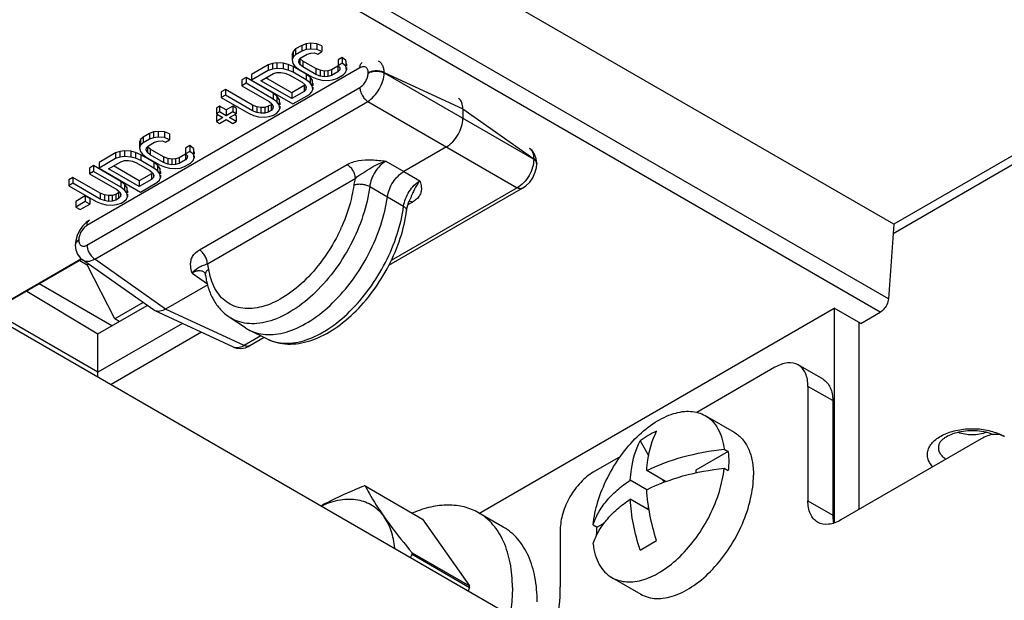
# Model space of a CAD drawing. Header units: millimetres. Extents: x 0 to 841, y 0 to 594.
# Tile 79 of 127: x 722 to 743, y 155 to 167. Entities that reach past the tile are written whole.
import ezdxf

# ---------------------------------------------------------------- set-up
doc = ezdxf.new("R2010")
doc.units = ezdxf.units.MM
doc.header["$LTSCALE"] = 46.255
doc.layers.get('0').update_dxf_attribs({"linetype": 'CONTINUOUS'})
for name, color, linetype in [('CHAMFERS', 7, 'CONTINUOUS'), ('DRAFTS', 7, 'CONTINUOUS'), ('ECAD_132B5722', 7, 'CONTINUOUS'), ('ROUNDS', 7, 'CONTINUOUS')]:
    doc.layers.add(name, color=color, linetype=linetype)

msp = doc.modelspace()

# ---------------------------------------------------------------- linework, layer by layer
at = {"color": 7, "linetype": 'CONTINUOUS'}
for p, q in [((727.883, 166.7895), (727.7906, 166.7579)), ((727.9796, 166.8018), (727.883, 166.7895)), ((727.883, 166.7895), (727.883, 166.6671)), ((728.1137, 166.7924), (727.9796, 166.8018)), ((727.9796, 166.8018), (727.9796, 166.6794)), ((728.2225, 166.7467), (728.1137, 166.7924)), ((728.1137, 166.7924), (728.1137, 166.67)), ((727.6031, 166.6279), (727.5818, 166.5722)), ((727.5818, 166.5722), (727.5818, 166.4497)), ((727.658, 166.6813), (727.6031, 166.6279)), ((727.6031, 166.6279), (727.6031, 166.5055)), ((727.658, 166.5589), (727.6031, 166.5055)), ((727.7906, 166.7579), (727.658, 166.6813)), ((727.658, 166.6813), (727.658, 166.5589)), ((727.7906, 166.6354), (727.658, 166.5589)), ((727.7708, 166.4937), (727.9034, 166.5703)), ((727.7906, 166.7579), (727.7906, 166.6354)), ((727.883, 166.6671), (727.7906, 166.6354)), ((727.9796, 166.6794), (727.883, 166.6671)), ((727.9034, 166.5703), (727.9811, 166.5934)), ((728.1137, 166.67), (727.9796, 166.6794)), ((727.9811, 166.5934), (728.0629, 166.5972)), ((728.0629, 166.5972), (728.1341, 166.5731)), ((728.2225, 166.6242), (728.1137, 166.67)), ((728.1341, 166.5731), (728.2225, 166.6242)), ((728.2225, 166.7467), (728.2225, 166.6242)), ((727.1612, 166.3728), (727.0687, 166.3411)), ((727.2577, 166.3851), (727.1612, 166.3728)), ((727.1612, 166.3728), (727.1612, 166.2503)), ((727.3919, 166.3757), (727.2577, 166.3851)), ((727.2577, 166.3851), (727.2577, 166.2626)), ((727.4966, 166.3493), (727.3919, 166.3757)), ((727.3919, 166.3757), (727.3919, 166.2532)), ((727.6053, 166.3035), (727.4966, 166.3493)), ((727.4966, 166.3493), (727.4966, 166.2268)), ((727.6031, 166.5055), (727.5818, 166.4497)), ((727.5818, 166.4497), (727.5981, 166.3723)), ((727.5981, 166.3723), (727.6439, 166.3118)), ((727.7241, 166.4016), (727.7307, 166.4488)), ((727.7511, 166.352), (727.7241, 166.4016)), ((727.7307, 166.4488), (727.7708, 166.4937)), ((727.8116, 166.4226), (727.7511, 166.4745)), ((727.7511, 166.4488), (727.7511, 166.352)), ((727.8116, 166.3001), (727.7511, 166.352)), ((728.0936, 166.2597), (727.8116, 166.4226)), ((727.8116, 166.4226), (727.8116, 166.3001)), ((728.655, 166.4969), (728.5666, 166.4459)), ((728.5666, 166.4459), (728.5666, 166.3234)), ((728.655, 166.3745), (728.5666, 166.3234)), ((728.7343, 166.4341), (728.655, 166.4969)), ((728.655, 166.4969), (728.655, 166.3745)), ((728.7343, 166.3117), (728.655, 166.3745)), ((728.7506, 166.3567), (728.7343, 166.4341)), ((728.7343, 166.4341), (728.7343, 166.3117)), ((728.7506, 166.3567), (728.7506, 166.3117)), ((727.0687, 166.3411), (726.7152, 166.137)), ((727.0687, 166.2186), (726.7152, 166.0145)), ((726.7152, 166.137), (726.7152, 166.0145)), ((726.9164, 166.0004), (727.1816, 166.1535)), ((727.0687, 166.3411), (727.0687, 166.2186)), ((727.1612, 166.2503), (727.0687, 166.2186)), ((727.2577, 166.2626), (727.1612, 166.2503)), ((727.1816, 166.1535), (727.2593, 166.1767)), ((727.3919, 166.2532), (727.2577, 166.2626)), ((727.2593, 166.1767), (727.3411, 166.1805)), ((727.3411, 166.1805), (727.427, 166.1649)), ((727.4966, 166.2268), (727.3919, 166.2532)), ((727.427, 166.1649), (727.5169, 166.13)), ((727.6053, 166.181), (727.4966, 166.2268)), ((727.8874, 166.1406), (727.6053, 166.3035)), ((727.6053, 166.3035), (727.6053, 166.181)), ((727.8874, 166.0181), (727.6053, 166.181)), ((727.6439, 166.3118), (727.7232, 166.249)), ((727.7232, 166.249), (728.0053, 166.0862)), ((728.0936, 166.1372), (727.8116, 166.3001)), ((727.9667, 166.0778), (727.8874, 166.1406)), ((727.8874, 166.1406), (727.8874, 166.0181)), ((728.1836, 166.2248), (728.0936, 166.2597)), ((728.0936, 166.2597), (728.0936, 166.1372)), ((728.1836, 166.1023), (728.0936, 166.1372)), ((728.2695, 166.2092), (728.1836, 166.2248)), ((728.1836, 166.2248), (728.1836, 166.1023)), ((728.3513, 166.213), (728.2695, 166.2092)), ((728.2695, 166.2092), (728.2695, 166.0867)), ((728.429, 166.2362), (728.3513, 166.213)), ((728.3513, 166.213), (728.3513, 166.0905)), ((728.5616, 166.3127), (728.429, 166.2362)), ((728.429, 166.2362), (728.429, 166.1137)), ((728.5616, 166.1902), (728.429, 166.1137)), ((728.5616, 166.3127), (728.5616, 166.1902)), ((728.6017, 166.2351), (728.5616, 166.1902)), ((728.5666, 166.3234), (728.6083, 166.2823)), ((728.6017, 166.2823), (728.6017, 166.2351)), ((728.6083, 166.2823), (728.6017, 166.2351)), ((728.6744, 166.1251), (728.7293, 166.1785)), ((728.7293, 166.1785), (728.7506, 166.2342)), ((728.7506, 166.2342), (728.7343, 166.3117)), ((728.7506, 166.2823), (728.7506, 166.2342)), ((726.5973, 166.069), (726.5089, 166.0179)), ((726.5089, 166.0179), (726.5089, 165.8954)), ((726.5973, 165.9465), (726.5089, 165.8954)), ((727.1803, 165.7324), (726.5973, 166.069)), ((726.5973, 166.069), (726.5973, 165.9465)), ((727.1803, 165.6099), (726.5973, 165.9465)), ((726.7152, 166.0145), (727.599, 165.5042)), ((727.5746, 165.6204), (726.9164, 166.0004)), ((727.5746, 165.7429), (727.0225, 166.0616)), ((727.5169, 166.13), (727.799, 165.9671)), ((727.799, 165.9671), (727.8595, 165.9152)), ((727.9667, 165.9553), (727.8874, 166.0181)), ((728.0125, 166.0174), (727.9667, 166.0778)), ((727.9667, 166.0778), (727.9667, 165.9553)), ((728.0125, 165.8949), (727.9667, 165.9553)), ((728.0053, 166.0862), (728.114, 166.0404)), ((728.0288, 165.9399), (728.0125, 166.0174)), ((728.0125, 166.0174), (728.0125, 165.8949)), ((728.0288, 165.9399), (728.0288, 165.8949)), ((728.114, 166.0404), (728.2187, 166.014)), ((728.2695, 166.0867), (728.1836, 166.1023)), ((728.2187, 166.014), (728.3529, 166.0046)), ((728.3513, 166.0905), (728.2695, 166.0867)), ((728.429, 166.1137), (728.3513, 166.0905)), ((728.3529, 166.0046), (728.4494, 166.0169)), ((728.4494, 166.0169), (728.5419, 166.0485)), ((728.5419, 166.0485), (728.6744, 166.1251)), ((726.1554, 165.8138), (726.067, 165.7628)), ((726.067, 165.7628), (726.067, 165.6403)), ((726.7384, 165.4772), (726.1554, 165.8138)), ((726.1554, 165.8138), (726.1554, 165.6913)), ((726.5089, 165.8954), (727.0919, 165.5589)), ((727.2596, 165.6696), (727.1803, 165.7324)), ((727.1803, 165.7324), (727.1803, 165.6099)), ((727.8398, 165.896), (727.5746, 165.7429)), ((727.8398, 165.7735), (727.5746, 165.6204)), ((727.5746, 165.7429), (727.5746, 165.6204)), ((727.8581, 165.9164), (727.8398, 165.896)), ((727.8398, 165.896), (727.8398, 165.7735)), ((727.8799, 165.8184), (727.8398, 165.7735)), ((727.8595, 165.9152), (727.8865, 165.8656)), ((727.8799, 165.8656), (727.8799, 165.8184)), ((727.8865, 165.8656), (727.8799, 165.8184)), ((727.9526, 165.7083), (728.0075, 165.7617)), ((728.0075, 165.7617), (728.0288, 165.8175)), ((728.0288, 165.8175), (728.0125, 165.8949)), ((728.0288, 165.8656), (728.0288, 165.8175)), ((726.1554, 165.6913), (726.067, 165.6403)), ((726.067, 165.6403), (726.65, 165.3037)), ((726.7384, 165.3547), (726.1554, 165.6913)), ((727.0919, 165.5589), (727.1524, 165.5069)), ((727.151, 165.5082), (727.1327, 165.4877)), ((727.1524, 165.5069), (727.1794, 165.4573)), ((727.2596, 165.5471), (727.1803, 165.6099)), ((727.3054, 165.6091), (727.2596, 165.6696)), ((727.2596, 165.6696), (727.2596, 165.5471)), ((727.3054, 165.4867), (727.2596, 165.5471)), ((727.3217, 165.5317), (727.3054, 165.6091)), ((727.3054, 165.6091), (727.3054, 165.4867)), ((727.3217, 165.5317), (727.3217, 165.4867)), ((727.599, 165.5042), (727.9526, 165.7083)), ((726.0316, 165.4566), (725.9609, 165.4158)), ((725.9609, 165.4158), (725.9609, 165.2933)), ((726.0316, 165.3341), (725.9609, 165.2933)), ((725.9609, 165.2933), (726.1023, 165.2116)), ((726.173, 165.3749), (726.0316, 165.4566)), ((726.0316, 165.4566), (726.0316, 165.3341)), ((726.173, 165.2525), (726.0316, 165.3341)), ((726.3145, 165.4566), (726.173, 165.3749)), ((726.173, 165.3749), (726.173, 165.2525)), ((726.3145, 165.3341), (726.173, 165.2525)), ((726.2438, 165.2116), (726.3852, 165.2933)), ((726.3852, 165.4158), (726.3145, 165.4566)), ((726.3145, 165.4566), (726.3145, 165.3341)), ((726.3852, 165.2933), (726.3145, 165.3341)), ((726.3852, 165.4158), (726.3852, 165.2933)), ((726.65, 165.3037), (726.7587, 165.2579)), ((726.8283, 165.4423), (726.7384, 165.4772)), ((726.7384, 165.4772), (726.7384, 165.3547)), ((726.8283, 165.3198), (726.7384, 165.3547)), ((726.9142, 165.4267), (726.8283, 165.4423)), ((726.8283, 165.4423), (726.8283, 165.3198)), ((726.9142, 165.3042), (726.8283, 165.3198)), ((726.996, 165.4305), (726.9142, 165.4267)), ((726.9142, 165.4267), (726.9142, 165.3042)), ((726.996, 165.308), (726.9142, 165.3042)), ((727.0737, 165.4537), (726.996, 165.4305)), ((726.996, 165.4305), (726.996, 165.308)), ((727.0737, 165.3312), (726.996, 165.308)), ((727.1327, 165.4877), (727.0737, 165.4537)), ((727.0737, 165.4537), (727.0737, 165.3312)), ((727.1327, 165.3652), (727.0737, 165.3312)), ((727.1327, 165.4877), (727.1327, 165.3652)), ((727.1728, 165.4101), (727.1327, 165.3652)), ((727.1728, 165.4573), (727.1728, 165.4101)), ((727.1794, 165.4573), (727.1728, 165.4101)), ((727.1866, 165.2661), (727.2455, 165.3001)), ((727.2455, 165.3001), (727.3003, 165.3535)), ((727.3003, 165.3535), (727.3217, 165.4092)), ((727.3217, 165.4092), (727.3054, 165.4867)), ((727.3217, 165.4573), (727.3217, 165.4092)), ((725.9963, 165.2729), (725.9609, 165.2525)), ((725.9609, 165.2525), (725.9609, 165.13)), ((726.1023, 165.2116), (725.9609, 165.13)), ((725.9609, 165.13), (726.0316, 165.0892)), ((726.0316, 165.0892), (726.173, 165.1708)), ((726.173, 165.1708), (726.3145, 165.0892)), ((726.3852, 165.13), (726.2438, 165.2116)), ((726.3145, 165.0892), (726.3852, 165.13)), ((726.3852, 165.2525), (726.3498, 165.2729)), ((726.3852, 165.2525), (726.3852, 165.13)), ((726.7587, 165.2579), (726.8634, 165.2315)), ((726.8634, 165.2315), (726.9976, 165.2221)), ((726.9976, 165.2221), (727.0941, 165.2344)), ((727.0941, 165.2344), (727.1866, 165.2661)), ((724.5261, 164.8731), (724.3935, 164.7966)), ((724.6185, 164.9048), (724.5261, 164.8731)), ((724.5261, 164.8731), (724.5261, 164.7507)), ((724.7151, 164.9171), (724.6185, 164.9048)), ((724.6185, 164.9048), (724.6185, 164.7823)), ((724.8492, 164.9077), (724.7151, 164.9171)), ((724.7151, 164.9171), (724.7151, 164.7946)), ((724.958, 164.8619), (724.8492, 164.9077)), ((724.8492, 164.9077), (724.8492, 164.7852)), ((724.3386, 164.7432), (724.3173, 164.6875)), ((724.3173, 164.6875), (724.3173, 164.565)), ((724.3935, 164.7966), (724.3386, 164.7432)), ((724.3386, 164.7432), (724.3386, 164.6207)), ((724.3935, 164.6741), (724.3386, 164.6207)), ((724.3935, 164.7966), (724.3935, 164.6741)), ((724.5261, 164.7507), (724.3935, 164.6741)), ((724.5063, 164.609), (724.6389, 164.6855)), ((724.6185, 164.7823), (724.5261, 164.7507)), ((724.7151, 164.7946), (724.6185, 164.7823)), ((724.6389, 164.6855), (724.7166, 164.7087)), ((724.8492, 164.7852), (724.7151, 164.7946)), ((724.7166, 164.7087), (724.7985, 164.7125)), ((724.7985, 164.7125), (724.8696, 164.6884)), ((724.958, 164.7394), (724.8492, 164.7852)), ((724.8696, 164.6884), (724.958, 164.7394)), ((724.958, 164.8619), (724.958, 164.7394)), ((723.8042, 164.4564), (723.4507, 164.2522)), ((723.8967, 164.488), (723.8042, 164.4564)), ((723.8042, 164.4564), (723.8042, 164.3339)), ((723.9932, 164.5003), (723.8967, 164.488)), ((723.8967, 164.488), (723.8967, 164.3656)), ((724.1274, 164.4909), (723.9932, 164.5003)), ((723.9932, 164.5003), (723.9932, 164.3779)), ((724.2321, 164.4645), (724.1274, 164.4909)), ((724.1274, 164.4909), (724.1274, 164.3685)), ((724.3408, 164.4187), (724.2321, 164.4645)), ((724.2321, 164.4645), (724.2321, 164.342)), ((724.3386, 164.6207), (724.3173, 164.565)), ((724.3173, 164.565), (724.3336, 164.4875)), ((724.3336, 164.4875), (724.3794, 164.4271)), ((724.4596, 164.5169), (724.4662, 164.5641)), ((724.4866, 164.4673), (724.4596, 164.5169)), ((724.4662, 164.5641), (724.5063, 164.609)), ((724.5471, 164.5378), (724.4866, 164.5897)), ((724.4866, 164.5641), (724.4866, 164.4673)), ((724.5471, 164.4153), (724.4866, 164.4673)), ((724.8292, 164.3749), (724.5471, 164.5378)), ((724.5471, 164.5378), (724.5471, 164.4153)), ((725.3905, 164.6122), (725.3021, 164.5612)), ((725.3021, 164.5612), (725.3021, 164.4387)), ((725.3905, 164.4897), (725.3021, 164.4387)), ((725.4698, 164.5494), (725.3905, 164.6122)), ((725.3905, 164.6122), (725.3905, 164.4897)), ((725.4698, 164.4269), (725.3905, 164.4897)), ((725.4861, 164.4719), (725.4698, 164.5494)), ((725.4698, 164.5494), (725.4698, 164.4269)), ((725.4861, 164.4719), (725.4861, 164.4269)), ((723.8042, 164.3339), (723.4507, 164.1298)), ((723.4507, 164.2522), (723.4507, 164.1298)), ((723.6519, 164.1157), (723.9171, 164.2688)), ((723.8967, 164.3656), (723.8042, 164.3339)), ((723.9932, 164.3779), (723.8967, 164.3656)), ((723.9171, 164.2688), (723.9948, 164.2919)), ((724.1274, 164.3685), (723.9932, 164.3779)), ((723.9948, 164.2919), (724.0766, 164.2957)), ((724.0766, 164.2957), (724.1625, 164.2802)), ((724.2321, 164.342), (724.1274, 164.3685)), ((724.1625, 164.2802), (724.2525, 164.2452)), ((724.3408, 164.2963), (724.2321, 164.342)), ((724.2525, 164.2452), (724.5345, 164.0824)), ((724.6229, 164.2559), (724.3408, 164.4187)), ((724.3408, 164.4187), (724.3408, 164.2963)), ((724.6229, 164.1334), (724.3408, 164.2963)), ((724.3794, 164.4271), (724.4587, 164.3643)), ((724.4587, 164.3643), (724.7408, 164.2014)), ((724.8292, 164.2525), (724.5471, 164.4153)), ((724.7022, 164.1931), (724.6229, 164.2559)), ((724.6229, 164.2559), (724.6229, 164.1334)), ((724.9191, 164.34), (724.8292, 164.3749)), ((724.8292, 164.3749), (724.8292, 164.2525)), ((724.9191, 164.2175), (724.8292, 164.2525)), ((725.005, 164.3245), (724.9191, 164.34)), ((724.9191, 164.34), (724.9191, 164.2175)), ((725.0868, 164.3283), (725.005, 164.3245)), ((725.005, 164.3245), (725.005, 164.202)), ((725.1645, 164.3514), (725.0868, 164.3283)), ((725.0868, 164.3283), (725.0868, 164.2058)), ((725.2971, 164.428), (725.1645, 164.3514)), ((725.1645, 164.3514), (725.1645, 164.2289)), ((725.2971, 164.3055), (725.1645, 164.2289)), ((725.2774, 164.1638), (725.41, 164.2403)), ((725.2971, 164.428), (725.2971, 164.3055)), ((725.3372, 164.3504), (725.2971, 164.3055)), ((725.3021, 164.4387), (725.3438, 164.3976)), ((725.3372, 164.3976), (725.3372, 164.3504)), ((725.3438, 164.3976), (725.3372, 164.3504)), ((725.41, 164.2403), (725.4648, 164.2937)), ((725.4648, 164.2937), (725.4861, 164.3495)), ((725.4861, 164.3495), (725.4698, 164.4269)), ((725.4861, 164.3976), (725.4861, 164.3495)), ((723.3328, 164.1842), (723.2444, 164.1332)), ((723.2444, 164.1332), (723.2444, 164.0107)), ((723.3328, 164.0617), (723.2444, 164.0107)), ((723.9158, 163.8476), (723.3328, 164.1842)), ((723.3328, 164.1842), (723.3328, 164.0617)), ((723.9158, 163.7251), (723.3328, 164.0617)), ((723.4507, 164.1298), (724.3346, 163.6195)), ((724.3101, 163.7356), (723.6519, 164.1157)), ((724.3101, 163.8581), (723.758, 164.1769)), ((724.5345, 164.0824), (724.595, 164.0304)), ((724.5936, 164.0317), (724.5753, 164.0112)), ((724.595, 164.0304), (724.622, 163.9808)), ((724.7022, 164.0706), (724.6229, 164.1334)), ((724.748, 164.1326), (724.7022, 164.1931)), ((724.7022, 164.1931), (724.7022, 164.0706)), ((724.748, 164.0102), (724.7022, 164.0706)), ((724.7408, 164.2014), (724.8495, 164.1557)), ((724.7643, 164.0552), (724.748, 164.1326)), ((724.748, 164.1326), (724.748, 164.0102)), ((724.7643, 164.0552), (724.7643, 164.0102)), ((724.8495, 164.1557), (724.9542, 164.1292)), ((725.005, 164.202), (724.9191, 164.2175)), ((724.9542, 164.1292), (725.0884, 164.1198)), ((725.0868, 164.2058), (725.005, 164.202)), ((725.1645, 164.2289), (725.0868, 164.2058)), ((725.0884, 164.1198), (725.1849, 164.1321)), ((725.1849, 164.1321), (725.2774, 164.1638)), ((722.8909, 163.9291), (722.8025, 163.878)), ((722.8025, 163.878), (722.8025, 163.7555)), ((723.4739, 163.5925), (722.8909, 163.9291)), ((722.8909, 163.9291), (722.8909, 163.8066)), ((723.2444, 164.0107), (723.8274, 163.6741)), ((723.9951, 163.7848), (723.9158, 163.8476)), ((723.9158, 163.8476), (723.9158, 163.7251)), ((724.5753, 164.0112), (724.3101, 163.8581)), ((724.5753, 163.8887), (724.3101, 163.7356)), ((724.3101, 163.8581), (724.3101, 163.7356)), ((724.3346, 163.6195), (724.6881, 163.8236)), ((724.5753, 164.0112), (724.5753, 163.8887)), ((724.6154, 163.9336), (724.5753, 163.8887)), ((724.6154, 163.9808), (724.6154, 163.9336)), ((724.622, 163.9808), (724.6154, 163.9336)), ((724.6881, 163.8236), (724.743, 163.877)), ((724.743, 163.877), (724.7643, 163.9327)), ((724.7643, 163.9327), (724.748, 164.0102)), ((724.7643, 163.9808), (724.7643, 163.9327)), ((722.8909, 163.8066), (722.8025, 163.7555)), ((722.8025, 163.7555), (723.3855, 163.419)), ((723.4739, 163.47), (722.8909, 163.8066)), ((723.8274, 163.6741), (723.8879, 163.6222)), ((723.8865, 163.6235), (723.8682, 163.603)), ((723.8879, 163.6222), (723.9149, 163.5726)), ((723.9951, 163.6624), (723.9158, 163.7251)), ((724.0409, 163.7244), (723.9951, 163.7848)), ((723.9951, 163.7848), (723.9951, 163.6624)), ((724.0409, 163.6019), (723.9951, 163.6624)), ((724.0572, 163.6469), (724.0409, 163.7244)), ((724.0409, 163.7244), (724.0409, 163.6019)), ((724.0572, 163.6469), (724.0572, 163.6019)), ((723.1548, 163.5385), (722.9486, 163.4195)), ((722.9486, 163.4195), (722.9486, 163.297)), ((723.1548, 163.4161), (722.9486, 163.297)), ((723.2488, 163.4843), (723.1548, 163.5385)), ((723.1548, 163.5385), (723.1548, 163.4161)), ((723.2488, 163.3618), (723.1548, 163.4161)), ((723.2488, 163.4843), (723.2488, 163.3618)), ((723.3855, 163.419), (723.4943, 163.3732)), ((723.5638, 163.5575), (723.4739, 163.5925)), ((723.4739, 163.5925), (723.4739, 163.47)), ((723.5638, 163.4351), (723.4739, 163.47)), ((723.6497, 163.542), (723.5638, 163.5575)), ((723.5638, 163.5575), (723.5638, 163.4351)), ((723.6497, 163.4195), (723.5638, 163.4351)), ((723.7315, 163.5458), (723.6497, 163.542)), ((723.6497, 163.542), (723.6497, 163.4195)), ((723.7315, 163.4233), (723.6497, 163.4195)), ((723.8093, 163.5689), (723.7315, 163.5458)), ((723.7315, 163.5458), (723.7315, 163.4233)), ((723.8093, 163.4465), (723.7315, 163.4233)), ((723.8682, 163.603), (723.8093, 163.5689)), ((723.8093, 163.5689), (723.8093, 163.4465)), ((723.8682, 163.4805), (723.8093, 163.4465)), ((723.8682, 163.603), (723.8682, 163.4805)), ((723.9083, 163.5254), (723.8682, 163.4805)), ((723.9083, 163.5726), (723.9083, 163.5254)), ((723.9149, 163.5726), (723.9083, 163.5254)), ((723.9221, 163.3813), (723.981, 163.4153)), ((723.981, 163.4153), (724.0359, 163.4687)), ((724.0359, 163.4687), (724.0572, 163.5245)), ((724.0572, 163.5245), (724.0409, 163.6019)), ((724.0572, 163.5726), (724.0572, 163.5245)), ((722.9486, 163.297), (723.0426, 163.2427)), ((723.0426, 163.2427), (723.2488, 163.3618)), ((723.4943, 163.3732), (723.5989, 163.3468)), ((723.5989, 163.3468), (723.7331, 163.3373)), ((723.7331, 163.3373), (723.8296, 163.3497)), ((723.8296, 163.3497), (723.9221, 163.3813)), ((736.431, 158.8348), (737.0478, 158.4787)), ((735.0343, 158.2979), (735.2171, 157.9813)), ((736.9206, 158.067), (736.2246, 157.6652)), ((736.8341, 158.1169), (736.9206, 158.067)), ((736.8341, 157.7087), (736.9206, 157.6588)), ((735.5817, 157.4239), (735.1766, 157.6579)), ((736.2246, 157.6652), (736.2246, 157.6105)), ((729.1476, 157.3295), (730.3769, 156.6197)), ((735.1766, 157.2496), (734.823, 157.4537)), ((735.5175, 157.461), (735.5464, 157.4109)), ((735.2282, 156.8116), (734.823, 157.0455)), ((732.1056, 156.4505), (731.5753, 156.7567)), ((735.2218, 156.8487), (735.1639, 156.8487)), ((730.3769, 156.6197), (731.3808, 155.1915)), ((734.0279, 156.4967), (734.1143, 156.4468)), ((734.2633, 156.5328), (734.1143, 156.4468)), ((735.0343, 155.9573), (735.3879, 156.1615)), ((730.1515, 155.9013), (731.3808, 155.1915)), ((730.1515, 155.8678), (731.3808, 155.1581)), ((734.431, 155.3707), (735.0478, 155.0146)), ((731.3808, 155.1581), (731.3538, 155.0884))]:
    msp.add_line(p, q, dxfattribs=at)
at = {"color": 3, "linetype": 'CONTINUOUS'}
msp.add_line((719.1833, 162.1151), (741.8107, 149.0511), dxfattribs=at)
at = {"color": 7, "linetype": 'CONTINUOUS'}
for centre, radius, start, end in [((736.3016, 156.5111), 2.1906, 114.65326, 125.34674), ((729.0321, 156.1778), 1.1575, 84.27278, 85.5194), ((740.301, 150.0452), 11.7011, 150.15744, 150.51819), ((727.442, 155.8846), 2.7095, 359.64639, 0.35361), ((728.6703, 155.1748), 2.7106, 359.64653, 0.35347)]:
    msp.add_arc(centre, radius, start, end, dxfattribs=at)
for points, knots in [([(734.0279, 156.4967), (734.0452, 156.6652), (734.1199, 157.0109), (734.3226, 157.5097), (734.6067, 157.9789), (734.9514, 158.3839), (735.3316, 158.6951), (735.6703, 158.8642), (735.933, 158.9249), (736.1138, 158.9331), (736.2821, 158.905), (736.3843, 158.8617), (736.431, 158.8348)], [0, 0, 0, 0, 0.134555, 0.2789603, 0.4261395, 0.5685691, 0.6995012, 0.8143286, 0.8654546, 0.912775, 0.9571838, 1, 1, 1, 1]), ([(736.431, 158.8348), (736.4863, 158.8028), (736.5907, 158.7202), (736.7113, 158.5531), (736.7953, 158.3477), (736.8248, 158.1965), (736.8341, 158.1169)], [0, 0, 0, 0, 0.2248216, 0.46116, 0.7178617, 1, 1, 1, 1]), ([(735.1766, 157.6579), (735.1816, 157.7362), (735.2118, 158.0255), (735.2923, 158.3121), (735.3879, 158.502)], [0, 0, 0, 0, 0.2697154, 1, 1, 1, 1]), ([(737.0478, 158.4786), (737.1138, 158.4405), (737.2373, 158.3368), (737.3686, 158.1219), (737.4467, 157.8572), (737.462, 157.6645), (737.462, 157.5631)], [0, 0, 0, 0, 0.2177719, 0.4509548, 0.7101936, 1, 1, 1, 1]), ([(734.823, 157.4537), (734.8281, 157.5321), (734.8583, 157.8214), (734.9388, 158.108), (735.0343, 158.2979)], [0, 0, 0, 0, 0.2697154, 1, 1, 1, 1]), ([(735.1766, 157.6579), (735.4238, 157.7815), (735.9678, 157.9816), (736.5366, 158.0855), (736.8341, 158.1169)], [0, 0, 0, 0, 0.4802278, 1, 1, 1, 1]), ([(736.9206, 158.067), (736.9224, 158.051), (736.9291, 157.9853), (736.9317, 157.9192), (736.9317, 157.8693)], [0, 0, 0, 0, 0.2438205, 1, 1, 1, 1]), ([(734.431, 155.3707), (734.4777, 155.3437), (734.5799, 155.3004), (734.7482, 155.2723), (734.929, 155.2805), (735.1917, 155.3412), (735.5304, 155.5104), (735.9106, 155.8216), (736.2553, 156.2265), (736.5394, 156.6957), (736.7421, 157.1946), (736.8168, 157.5402), (736.8341, 157.7087)], [0, 0, 0, 0, 0.0428162, 0.087225, 0.1345454, 0.1856714, 0.3004988, 0.4314309, 0.5738605, 0.7210397, 0.865445, 1, 1, 1, 1]), ([(735.1766, 157.2496), (735.4238, 157.3732), (735.9678, 157.5734), (736.5366, 157.6773), (736.8341, 157.7087)], [0, 0, 0, 0, 0.4802278, 1, 1, 1, 1]), ([(736.9317, 157.8693), (736.9317, 157.8521), (736.9307, 157.7818), (736.926, 157.7116), (736.9206, 157.6588)], [0, 0, 0, 0, 0.2445153, 1, 1, 1, 1]), ([(735.0477, 155.0146), (735.097, 154.9861), (735.2057, 154.9409), (735.3852, 154.9146), (735.5778, 154.9288), (735.8578, 155.0033), (736.2157, 155.1989), (736.6111, 155.5491), (736.9606, 155.9965), (737.2357, 156.5049), (737.4142, 157.0327), (737.462, 157.3922), (737.462, 157.5631)], [0, 0, 0, 0, 0.04286, 0.0874889, 0.135322, 0.1872858, 0.3045497, 0.4382202, 0.5825675, 0.7297246, 0.8713188, 1, 1, 1, 1]), ([(728.2021, 156.9081), (728.2747, 156.947), (728.5752, 157.1016), (728.8855, 157.2366), (729.1225, 157.3317)], [0, 0, 0, 0, 0.2439008, 1, 1, 1, 1]), ([(729.1476, 157.3295), (729.1749, 157.2777), (729.2987, 157.0515), (729.4384, 156.8342), (729.5531, 156.6711)], [0, 0, 0, 0, 0.22694, 1, 1, 1, 1]), ([(734.0279, 156.4967), (734.0565, 156.587), (734.1366, 156.7673), (734.3127, 157.0178), (734.544, 157.2515), (734.7252, 157.3885), (734.823, 157.4537)], [0, 0, 0, 0, 0.2242345, 0.4635722, 0.7215974, 1, 1, 1, 1]), ([(735.3879, 156.1615), (735.33, 156.3434), (735.2365, 156.7025), (735.1873, 157.0706), (735.1766, 157.2496)], [0, 0, 0, 0, 0.5156137, 1, 1, 1, 1]), ([(728.2137, 156.9064), (728.342, 156.9644), (728.5959, 157.0489), (728.9247, 157.0567), (729.1554, 156.9937), (729.3091, 156.916), (729.4444, 156.808), (729.5193, 156.7191), (729.5531, 156.6711)], [0, 0, 0, 0, 0.2850915, 0.5352365, 0.6519156, 0.766216, 0.8812603, 1, 1, 1, 1]), ([(731.5753, 156.7567), (731.4802, 156.8115), (731.2681, 156.8963), (730.9168, 156.9347), (730.5399, 156.8873), (730.2898, 156.8046), (730.1634, 156.7517)], [0, 0, 0, 0, 0.2254894, 0.4621425, 0.7186295, 1, 1, 1, 1]), ([(734.0279, 156.0885), (734.0565, 156.1787), (734.1366, 156.3591), (734.3127, 156.6095), (734.544, 156.8432), (734.7252, 156.9803), (734.823, 157.0455)], [0, 0, 0, 0, 0.2242345, 0.4635722, 0.7215974, 1, 1, 1, 1]), ([(735.0343, 155.9573), (734.9764, 156.1392), (734.883, 156.4983), (734.8338, 156.8665), (734.823, 157.0455)], [0, 0, 0, 0, 0.5156137, 1, 1, 1, 1]), ([(729.5531, 156.6711), (729.5964, 156.6094), (729.7874, 156.3463), (729.9916, 156.093), (730.1515, 155.9013)], [0, 0, 0, 0, 0.232022, 1, 1, 1, 1]), ([(729.7796, 156.0017), (729.7671, 156.1268), (729.7215, 156.362), (729.6173, 156.5797), (729.5531, 156.6711)], [0, 0, 0, 0, 0.5293398, 1, 1, 1, 1]), ([(732.3001, 155.1544), (732.3001, 155.3318), (732.2733, 155.6691), (732.1366, 156.1324), (731.9068, 156.5084), (731.6907, 156.69), (731.5753, 156.7567)], [0, 0, 0, 0, 0.2898081, 0.5490465, 0.7822279, 1, 1, 1, 1]), ([(732.8305, 154.8483), (732.8305, 155.0257), (732.8037, 155.3629), (732.6669, 155.8262), (732.4371, 156.2022), (732.221, 156.3838), (732.1056, 156.4505)], [0, 0, 0, 0, 0.2898081, 0.5490465, 0.7822279, 1, 1, 1, 1]), ([(734.1036, 156.2734), (734.1039, 156.2876), (734.1056, 156.3455), (734.1099, 156.4033), (734.1143, 156.4468)], [0, 0, 0, 0, 0.2455661, 1, 1, 1, 1]), ([(734.0279, 156.0885), (734.0371, 156.0089), (734.0666, 155.8577), (734.1507, 155.6524), (734.2713, 155.4852), (734.3757, 155.4026), (734.431, 155.3707)], [0, 0, 0, 0, 0.2821383, 0.53884, 0.7751784, 1, 1, 1, 1]), ([(732.3001, 155.1544), (732.3001, 155.1075), (732.296, 154.9134), (732.276, 154.7198), (732.2533, 154.5744)], [0, 0, 0, 0, 0.2417062, 1, 1, 1, 1])]:
    msp.add_open_spline(points, degree=3, knots=knots, dxfattribs=at)
at = {"color": 3, "linetype": 'CONTINUOUS'}
msp.add_open_spline([(733.1843, 154.0423), (733.2073, 154.1393), (733.2858, 154.512), (733.3254, 154.8937), (733.3254, 155.1748)], degree=3, knots=[0, 0, 0, 0, 0.2617942, 1, 1, 1, 1], dxfattribs=at)
at = {"layer": 'CHAMFERS', "color": 7, "linetype": 'CONTINUOUS'}
for p, q in [((721.0571, 161.0332), (723.0759, 162.1988)), ((721.1587, 161.0733), (723.084, 162.1848)), ((723.4259, 159.7642), (721.1587, 161.0733)), ((725.2335, 160.8078), (723.4259, 159.7642)), ((723.4259, 159.6656), (723.4259, 160.5876)), ((725.6425, 160.6187), (723.7088, 159.5023))]:
    msp.add_line(p, q, dxfattribs=at)
at = {"layer": 'DRAFTS', "color": 7, "linetype": 'CONTINUOUS'}
for p, q in [((745.0634, 165.5852), (740.4672, 162.9316)), ((740.4528, 162.7332), (745.1343, 165.4361)), ((721.9007, 161.5017), (723.4259, 160.5876)), ((723.4259, 160.5876), (724.4762, 161.194)), ((731.584, 156.7414), (739.1895, 161.1324)), ((739.7601, 160.8087), (739.1895, 161.1324)), ((726.5852, 160.7131), (726.2364, 160.9455)), ((727.0536, 160.4737), (726.6779, 160.6596))]:
    msp.add_line(p, q, dxfattribs=at)
at = {"layer": 'ECAD_132B5722', "color": 7, "linetype": 'CONTINUOUS'}
for p, q in [((723.0354, 162.1568), (723.1961, 162.064)), ((723.2152, 162.0831), (723.1961, 162.064)), ((723.1961, 162.064), (723.2215, 162.0787)), ((723.7895, 160.905), (723.1961, 162.064)), ((723.7234, 160.7594), (722.1692, 161.6567)), ((724.3924, 161.2531), (723.7895, 160.905)), ((723.8825, 160.8512), (723.7895, 160.905)), ((723.1608, 160.7465), (723.1608, 160.7576))]:
    msp.add_line(p, q, dxfattribs=at)
at = {"layer": 'ROUNDS', "color": 7, "linetype": 'CONTINUOUS'}
for p, q in [((740.4672, 162.9316), (726.3922, 171.0578)), ((731.2395, 165.402), (731.2395, 165.1968)), ((730.8864, 164.5853), (729.972, 164.0573)), ((732.6685, 164.5511), (732.6688, 164.5509)), ((732.8201, 164.2364), (732.8201, 164.2247)), ((732.5185, 163.7025), (729.6505, 162.0466)), ((740.4672, 162.9316), (740.3514, 161.3364)), ((722.9414, 162.4957), (722.9414, 162.4841)), ((724.6125, 161.098), (723.0926, 162.1696)), ((725.7016, 161.9025), (725.7013, 161.9026)), ((725.7277, 161.8318), (725.7277, 161.832)), ((725.7752, 161.6343), (724.875, 161.1146)), ((724.6387, 161.0828), (724.6126, 161.0979)), ((726.3269, 160.3023), (724.6388, 161.0827)), ((739.7601, 160.8087), (740.1753, 161.0484)), ((739.7247, 156.8279), (739.7247, 160.8287)), ((726.985, 160.5077), (726.6748, 160.3286)), ((738.952, 159.613), (738.4216, 159.9192)), ((739.1591, 159.1553), (739.1591, 156.7054))]:
    msp.add_line(p, q, dxfattribs=at)
at = {"layer": 'ROUNDS', "color": 9, "linetype": 'CONTINUOUS'}
for p, q in [((740.3514, 161.3364), (725.7075, 169.7911)), ((740.1753, 161.0484), (725.5314, 169.5031)), ((729.0348, 166.2774), (723.1911, 162.9036)), ((729.2113, 166.1639), (729.2113, 166.1755)), ((729.5554, 166.1807), (731.2395, 165.402)), ((729.5554, 166.1691), (729.5554, 166.1807)), ((729.5554, 166.1691), (732.7558, 164.3213)), ((723.1911, 162.4843), (729.0348, 165.8581)), ((723.3586, 162.1837), (729.2023, 165.5576)), ((729.2023, 165.5576), (732.4028, 163.7098)), ((731.2395, 165.402), (732.7558, 164.3329)), ((729.5932, 164.2794), (729.972, 164.0573)), ((732.7558, 164.3329), (732.7558, 164.3213)), ((725.6005, 162.3815), (728.7652, 164.2086)), ((729.972, 164.0573), (730.3186, 163.8605)), ((725.768, 162.0809), (728.9327, 163.9081)), ((729.2444, 163.7353), (729.6238, 163.5165)), ((732.4028, 163.7098), (729.705, 162.1522)), ((729.6238, 163.5165), (729.97, 163.3163)), ((730.1609, 163.4028), (730.0638, 163.3467)), ((723.0146, 162.5978), (723.0146, 162.5862)), ((724.875, 161.1146), (723.3586, 162.1837)), ((725.4428, 161.8832), (725.77, 161.6561)), ((726.5591, 160.3359), (724.875, 161.1146)), ((726.2365, 160.9455), (726.2364, 160.9455)), ((726.9158, 160.5419), (726.5591, 160.3359)), ((739.1591, 159.1553), (738.6287, 159.4615)), ((738.6287, 157.0116), (739.1591, 156.7054))]:
    msp.add_line(p, q, dxfattribs=at)
at = {"layer": 'ROUNDS', "color": 3, "linetype": 'CONTINUOUS'}
for p, q in [((739.1944, 156.5432), (739.1944, 161.1296)), ((737.9216, 159.8697), (736.2477, 158.9033)), ((738.6287, 159.4615), (738.6287, 157.0116)), ((742.341, 158.3387), (739.3359, 156.6034)), ((734.6143, 157.9602), (734.0325, 157.6243)), ((733.3254, 156.3996), (733.3254, 155.1748))]:
    msp.add_line(p, q, dxfattribs=at)
at = {"layer": 'ROUNDS', "color": 7, "linetype": 'CONTINUOUS'}
for points in [[(732.8201, 164.2364), (732.8106, 164.3293), (732.776, 164.427), (732.72, 164.5063), (732.6685, 164.5511)], [(732.5185, 163.7024), (732.5912, 163.7533), (732.6705, 163.833), (732.7356, 163.9269), (732.7839, 164.0304), (732.8128, 164.1387), (732.8201, 164.2248)], [(730.0344, 163.2215), (730.0473, 163.2917), (730.0768, 163.3901), (730.1081, 163.466)], [(723.243, 163.018), (723.172, 162.9687), (723.0927, 162.8896), (723.0272, 162.796), (722.9784, 162.6926), (722.9491, 162.5841), (722.9414, 162.4957)], [(722.9414, 162.4841), (722.9523, 162.3847), (722.9873, 162.2898), (723.0427, 162.2127), (723.0929, 162.1694)], [(725.7013, 161.9027), (725.7031, 161.901), (725.7111, 161.889), (725.7216, 161.8612), (725.7277, 161.832)], [(726.3265, 160.3025), (726.389, 160.2807), (726.4834, 160.2712), (726.5832, 160.2883), (726.6748, 160.3286)]]:
    msp.add_lwpolyline(points, dxfattribs=at)
at = {"layer": 'ROUNDS', "color": 9, "linetype": 'CONTINUOUS'}
for centre, radius, start, end in [((732.5717, 164.4132), 0.1684, 47.35288, 54.80132), ((732.7351, 164.2247), 0.0849, 0.09244, 12.3389), ((725.1921, 164.4065), 3.778, 333.11802, 335.97131), ((726.3974, 160.4552), 0.1684, 245.19777, 252.52906)]:
    msp.add_arc(centre, radius, start, end, dxfattribs=at)
at = {"layer": 'ROUNDS', "color": 7, "linetype": 'CONTINUOUS'}
msp.add_arc((727.0481, 161.4077), 0.8347, 236.32574, 243.67395, dxfattribs=at)
at = {"layer": 'ROUNDS', "color": 9, "linetype": 'CONTINUOUS'}
for points, knots in [([(729.0348, 166.2774), (729.0348, 166.3013), (729.0406, 166.3456), (729.0697, 166.3821), (729.0865, 166.3918)], [0, 0, 0, 0, 0.5508178, 1, 1, 1, 1]), ([(729.5554, 166.1807), (729.5547, 166.2079), (729.5493, 166.2593), (729.5259, 166.3293), (729.4881, 166.3845), (729.4532, 166.4095), (729.435, 166.418)], [0, 0, 0, 0, 0.2920682, 0.5516571, 0.7835397, 1, 1, 1, 1]), ([(729.2113, 166.1755), (729.2113, 166.1993), (729.2055, 166.2436), (729.1635, 166.2964), (729.0967, 166.3065), (729.0554, 166.2893), (729.0348, 166.2774)], [0, 0, 0, 0, 0.2753928, 0.4999993, 0.7246055, 1, 1, 1, 1]), ([(729.0348, 165.8581), (729.0598, 165.8726), (729.1073, 165.9125), (729.1626, 165.9881), (729.2005, 166.0739), (729.2113, 166.135), (729.2113, 166.1639)], [0, 0, 0, 0, 0.237215, 0.4999996, 0.7627847, 1, 1, 1, 1]), ([(729.2023, 165.5576), (729.2514, 165.5875), (729.3443, 165.6687), (729.4537, 165.8201), (729.5301, 165.9906), (729.554, 166.1116), (729.5554, 166.1691)], [0, 0, 0, 0, 0.236504, 0.5, 0.7634959, 1, 1, 1, 1]), ([(729.2113, 166.1755), (729.2355, 166.1894), (729.2916, 166.2101), (729.3817, 166.221), (729.4726, 166.2128), (729.5301, 166.1938), (729.5554, 166.1807)], [0, 0, 0, 0, 0.2357417, 0.4967931, 0.7595782, 1, 1, 1, 1]), ([(729.2113, 166.1639), (729.2355, 166.1779), (729.2916, 166.1986), (729.3817, 166.2094), (729.4726, 166.2012), (729.5301, 166.1823), (729.5554, 166.1691)], [0, 0, 0, 0, 0.2357417, 0.4967931, 0.7595782, 1, 1, 1, 1]), ([(729.0348, 165.8581), (729.0348, 165.8302), (729.0449, 165.7712), (729.0806, 165.6878), (729.1331, 165.6132), (729.1783, 165.5729), (729.2023, 165.5576)], [0, 0, 0, 0, 0.2357417, 0.4967931, 0.7595782, 1, 1, 1, 1]), ([(732.6858, 164.5371), (732.7105, 164.5144), (732.7493, 164.4477), (732.7567, 164.3729), (732.7558, 164.3329)], [0, 0, 0, 0, 0.4553657, 1, 1, 1, 1]), ([(728.7652, 164.2086), (728.8393, 164.2514), (729.0159, 164.3047), (729.1966, 164.312), (729.2909, 164.3086)], [0, 0, 0, 0, 0.4754753, 1, 1, 1, 1]), ([(729.5931, 164.2794), (729.5476, 164.2544), (729.4604, 164.186), (729.3554, 164.054), (729.2785, 163.9007), (729.2504, 163.7898), (729.2444, 163.7353)], [0, 0, 0, 0, 0.2337255, 0.4911166, 0.7532812, 1, 1, 1, 1]), ([(729.2864, 164.1458), (729.3112, 164.16), (729.4088, 164.2139), (729.5126, 164.2585), (729.593, 164.2794)], [0, 0, 0, 0, 0.2557917, 1, 1, 1, 1]), ([(732.7558, 164.3213), (732.7571, 164.263), (732.7374, 164.1401), (732.6625, 163.9675), (732.5505, 163.8164), (732.4538, 163.7378), (732.4028, 163.7098)], [0, 0, 0, 0, 0.2380165, 0.5, 0.7619834, 1, 1, 1, 1]), ([(732.82, 164.2364), (732.82, 164.2545), (732.8056, 164.2946), (732.7742, 164.3211), (732.7558, 164.3329)], [0, 0, 0, 0, 0.4536691, 1, 1, 1, 1]), ([(732.8181, 164.2428), (732.8165, 164.2502), (732.8048, 164.2825), (732.778, 164.3071), (732.7558, 164.3213)], [0, 0, 0, 0, 0.2235885, 1, 1, 1, 1]), ([(728.7652, 164.2086), (728.7892, 164.1933), (728.8344, 164.153), (728.8869, 164.0784), (728.9226, 163.995), (728.9327, 163.936), (728.9327, 163.908)], [0, 0, 0, 0, 0.2404125, 0.5032078, 0.7642678, 1, 1, 1, 1]), ([(728.9327, 163.908), (728.958, 163.9315), (729.0138, 163.9745), (729.1322, 164.0533), (729.2239, 164.11), (729.2864, 164.1458)], [0, 0, 0, 0, 0.2424186, 0.4937044, 1, 1, 1, 1]), ([(728.9327, 163.9081), (728.9293, 163.8959), (728.9166, 163.8484), (728.9073, 163.8), (728.9026, 163.7637)], [0, 0, 0, 0, 0.2567658, 1, 1, 1, 1]), ([(729.97, 163.3163), (729.978, 163.3701), (730.0092, 163.4796), (730.0872, 163.6314), (730.1904, 163.7636), (730.2747, 163.834), (730.3187, 163.8605)], [0, 0, 0, 0, 0.2460277, 0.5094462, 0.7678215, 1, 1, 1, 1]), ([(730.3186, 163.8605), (730.3056, 163.8451), (730.2506, 163.7739), (730.2083, 163.6937), (730.1795, 163.6302)], [0, 0, 0, 0, 0.2241345, 1, 1, 1, 1]), ([(730.3186, 163.8605), (730.3228, 163.847), (730.3391, 163.7936), (730.3509, 163.738), (730.3516, 163.6962)], [0, 0, 0, 0, 0.2531591, 1, 1, 1, 1]), ([(729.2444, 163.7353), (729.2173, 163.525), (729.1143, 163.0959), (728.8497, 162.4806), (728.4871, 161.9076), (728.0529, 161.4191), (727.5787, 161.0507), (727.1594, 160.8586), (726.8374, 160.7992), (726.6171, 160.8008), (726.4135, 160.8474), (726.2918, 160.9086), (726.2365, 160.9455)], [0, 0, 0, 0, 0.1368733, 0.2828388, 0.4306512, 0.5727907, 0.7026499, 0.8159279, 0.8662963, 0.9130148, 0.9571068, 1, 1, 1, 1]), ([(728.9026, 163.7637), (728.8931, 163.6901), (728.8401, 163.383), (728.7392, 163.0849), (728.6426, 162.8681)], [0, 0, 0, 0, 0.2382643, 1, 1, 1, 1]), ([(729.2444, 163.7353), (729.219, 163.7487), (729.1621, 163.7698), (729.0724, 163.7854), (728.9837, 163.7851), (728.9272, 163.7734), (728.9026, 163.7637)], [0, 0, 0, 0, 0.2460249, 0.5136861, 0.7740382, 1, 1, 1, 1]), ([(730.1795, 163.6302), (730.1734, 163.6168), (730.1494, 163.5622), (730.127, 163.5068), (730.1081, 163.466)], [0, 0, 0, 0, 0.2469341, 1, 1, 1, 1]), ([(730.3516, 163.6962), (730.352, 163.6698), (730.3463, 163.6149), (730.3116, 163.5348), (730.2485, 163.4608), (730.1925, 163.421), (730.1609, 163.4028)], [0, 0, 0, 0, 0.2153393, 0.4442966, 0.7022695, 1, 1, 1, 1]), ([(732.5185, 163.7024), (732.5028, 163.6934), (732.4608, 163.6859), (732.4221, 163.6998), (732.4028, 163.7098)], [0, 0, 0, 0, 0.4536552, 1, 1, 1, 1]), ([(730.0887, 163.4218), (730.0944, 163.4219), (730.1195, 163.4205), (730.1437, 163.4117), (730.1609, 163.4028)], [0, 0, 0, 0, 0.2287252, 1, 1, 1, 1]), ([(727.0536, 160.4737), (727.1118, 160.4449), (727.238, 160.4001), (727.4429, 160.376), (727.6614, 160.3937), (727.9771, 160.4749), (728.3823, 160.6835), (728.8374, 161.0588), (729.2512, 161.5428), (729.5952, 162.1024), (729.8459, 162.6989), (729.9438, 163.1133), (729.97, 163.3163)], [0, 0, 0, 0, 0.0428436, 0.087554, 0.1352859, 0.1867964, 0.3020182, 0.4326509, 0.5742906, 0.7206635, 0.8647879, 1, 1, 1, 1]), ([(729.97, 163.3163), (729.9805, 163.3097), (729.9991, 163.2961), (730.021, 163.2723), (730.0338, 163.2472), (730.0355, 163.2295), (730.0344, 163.2215)], [0, 0, 0, 0, 0.3074297, 0.5723251, 0.7981934, 1, 1, 1, 1]), ([(723.1911, 162.9036), (723.1911, 162.9274), (723.1969, 162.9718), (723.226, 163.0083), (723.2429, 163.018)], [0, 0, 0, 0, 0.5508178, 1, 1, 1, 1]), ([(723.1911, 162.9036), (723.1661, 162.8891), (723.1186, 162.8492), (723.0632, 162.7735), (723.0254, 162.6878), (723.0146, 162.6267), (723.0146, 162.5978)], [0, 0, 0, 0, 0.2372153, 0.5000004, 0.762785, 1, 1, 1, 1]), ([(723.0146, 162.5978), (722.9939, 162.5859), (722.9584, 162.5587), (722.9414, 162.5152), (722.9414, 162.4957)], [0, 0, 0, 0, 0.5508178, 1, 1, 1, 1]), ([(723.0146, 162.5862), (723.006, 162.5813), (722.9771, 162.5622), (722.9527, 162.5335), (722.9453, 162.5097)], [0, 0, 0, 0, 0.2847303, 1, 1, 1, 1]), ([(723.0146, 162.5862), (723.0146, 162.5624), (723.0204, 162.5181), (723.0624, 162.4653), (723.1292, 162.4552), (723.1705, 162.4724), (723.1911, 162.4843)], [0, 0, 0, 0, 0.2753945, 0.5000007, 0.7246072, 1, 1, 1, 1]), ([(728.5618, 162.6983), (728.4663, 162.5098), (728.2478, 162.1544), (727.851, 161.6988), (727.4149, 161.3551), (727.0279, 161.1765), (726.7309, 161.123), (726.5283, 161.1266), (726.3417, 161.1729), (726.1758, 161.2616), (726.0353, 161.3904), (725.8806, 161.6183), (725.82, 161.827), (725.7981, 161.9714)], [0, 0, 0, 0, 0.1626722, 0.3195255, 0.4628254, 0.5874924, 0.6427643, 0.6939561, 0.7422787, 0.7894115, 0.8372528, 0.8875634, 1, 1, 1, 1]), ([(723.1911, 162.4843), (723.1911, 162.4564), (723.2013, 162.3974), (723.2369, 162.314), (723.2895, 162.2394), (723.3346, 162.1991), (723.3586, 162.1837)], [0, 0, 0, 0, 0.2357417, 0.4967931, 0.7595782, 1, 1, 1, 1]), ([(725.4098, 162.0678), (725.4094, 162.0969), (725.4149, 162.1564), (725.4622, 162.2771), (725.5409, 162.3471), (725.6005, 162.3815)], [0, 0, 0, 0, 0.2271911, 0.4619329, 1, 1, 1, 1]), ([(725.7681, 162.0809), (725.7681, 162.1089), (725.7579, 162.1678), (725.7223, 162.2512), (725.6697, 162.3258), (725.6246, 162.3662), (725.6005, 162.3815)], [0, 0, 0, 0, 0.2357319, 0.4967918, 0.7595872, 1, 1, 1, 1]), ([(723.0929, 162.1694), (723.1094, 162.1578), (723.1484, 162.1401), (723.2152, 162.1349), (723.2875, 162.1497), (723.3348, 162.1707), (723.3586, 162.1837)], [0, 0, 0, 0, 0.2164609, 0.4483414, 0.7079295, 1, 1, 1, 1]), ([(725.4428, 161.8832), (725.4386, 161.8985), (725.4223, 161.9588), (725.4106, 162.0211), (725.4098, 162.0678)], [0, 0, 0, 0, 0.2533938, 1, 1, 1, 1]), ([(725.7013, 161.9026), (725.6848, 161.9141), (725.6462, 161.9314), (725.5805, 161.9356), (725.5105, 161.9192), (725.4654, 161.8969), (725.4427, 161.8832)], [0, 0, 0, 0, 0.2200636, 0.4520358, 0.7098468, 1, 1, 1, 1]), ([(725.4428, 161.8833), (725.4545, 161.8978), (725.4955, 161.9447), (725.5444, 161.985), (725.5819, 162.0071)], [0, 0, 0, 0, 0.3004307, 1, 1, 1, 1]), ([(725.5819, 162.0071), (725.6064, 162.0214), (725.667, 162.0501), (725.7305, 162.0723), (725.7681, 162.0809)], [0, 0, 0, 0, 0.4245596, 1, 1, 1, 1]), ([(725.7277, 161.832), (725.7241, 161.8564), (725.7361, 161.9132), (725.7749, 161.9536), (725.7981, 161.9714)], [0, 0, 0, 0, 0.458329, 1, 1, 1, 1]), ([(725.7981, 161.9714), (725.7967, 161.9812), (725.79, 162.0185), (725.779, 162.0552), (725.768, 162.0809)], [0, 0, 0, 0, 0.2619285, 1, 1, 1, 1]), ([(726.5591, 160.3359), (726.5248, 160.3151), (726.4562, 160.2841), (726.3789, 160.2845), (726.3469, 160.2946)], [0, 0, 0, 0, 0.5446913, 1, 1, 1, 1]), ([(726.6748, 160.3286), (726.6591, 160.3195), (726.6172, 160.312), (726.5785, 160.3259), (726.5591, 160.3359)], [0, 0, 0, 0, 0.4536609, 1, 1, 1, 1]), ([(741.3019, 157.7389), (741.2762, 157.7664), (741.232, 157.8243), (741.1913, 157.9227), (741.1823, 158.0249), (741.2057, 158.1259), (741.2597, 158.2215), (741.3414, 158.3089), (741.4477, 158.386), (741.5755, 158.4509), (741.7208, 158.5018), (741.9348, 158.5495), (742.2149, 158.5659), (742.538, 158.5202), (742.7384, 158.444), (742.8253, 158.3938)], [0, 0, 0, 0, 0.0511988, 0.0981252, 0.1429414, 0.1883818, 0.2370032, 0.2905618, 0.3498482, 0.4148243, 0.4848293, 0.558762, 0.7124485, 0.8635051, 1, 1, 1, 1]), ([(742.4484, 158.4763), (742.4022, 158.4578), (742.3024, 158.4306), (742.1467, 158.4173), (741.991, 158.4306), (741.8912, 158.4577), (741.845, 158.4762)], [0, 0, 0, 0, 0.2423503, 0.4999778, 0.7576171, 1, 1, 1, 1]), ([(741.5793, 157.8989), (741.5499, 157.9207), (741.4982, 157.9676), (741.4442, 158.0521), (741.4227, 158.1435), (741.4319, 158.2038), (741.4413, 158.2318)], [0, 0, 0, 0, 0.2848167, 0.5376309, 0.7698696, 1, 1, 1, 1])]:
    msp.add_open_spline(points, degree=3, knots=knots, dxfattribs=at)
at = {"layer": 'ROUNDS', "color": 7, "linetype": 'CONTINUOUS'}
for points, knots in [([(731.2395, 165.402), (731.2395, 165.4469), (731.2305, 165.5128), (731.1906, 165.5856), (731.1635, 165.6122), (731.1488, 165.6226)], [0, 0, 0, 0, 0.5463839, 0.7815483, 1, 1, 1, 1]), ([(730.8864, 164.5853), (730.9365, 164.6142), (731.0314, 164.694), (731.1422, 164.8453), (731.2178, 165.0168), (731.2395, 165.1389), (731.2395, 165.1968)], [0, 0, 0, 0, 0.2372189, 0.5, 0.7627811, 1, 1, 1, 1]), ([(729.6238, 163.5165), (729.6311, 163.5704), (729.6611, 163.6799), (729.7386, 163.8315), (729.8423, 163.9626), (729.9275, 164.0316), (729.972, 164.0573)], [0, 0, 0, 0, 0.2468228, 0.5095245, 0.7671336, 1, 1, 1, 1]), ([(726.6779, 160.6596), (726.7365, 160.6306), (726.8636, 160.5855), (727.0699, 160.5609), (727.2899, 160.5784), (727.6076, 160.6595), (728.0156, 160.8683), (728.4744, 161.2446), (728.8922, 161.7306), (729.2404, 162.2933), (729.4954, 162.894), (729.5962, 163.3116), (729.6238, 163.5165)], [0, 0, 0, 0, 0.0428561, 0.0875643, 0.1352701, 0.1867262, 0.3017666, 0.4321995, 0.5737254, 0.720123, 0.8644295, 1, 1, 1, 1]), ([(727.0536, 160.4737), (727.1204, 160.4406), (727.2632, 160.3891), (727.5723, 160.3485), (727.987, 160.418), (728.4668, 160.6555), (728.9213, 161.0213), (729.3289, 161.4908), (729.6665, 162.0341), (729.9127, 162.6161), (730.0087, 163.0218), (730.0344, 163.2214)], [0, 0, 0, 0, 0.049055, 0.0989688, 0.2039225, 0.3199396, 0.4480459, 0.5855715, 0.7274077, 0.8674459, 1, 1, 1, 1]), ([(725.7277, 161.8318), (725.7417, 161.7397), (725.7824, 161.5616), (725.8884, 161.3148), (726.0383, 161.1035), (726.167, 160.9917), (726.2364, 160.9455)], [0, 0, 0, 0, 0.2662066, 0.5189536, 0.7621057, 1, 1, 1, 1]), ([(740.3514, 161.3364), (740.3451, 161.2492), (740.2876, 161.1356), (740.1989, 161.062), (740.1753, 161.0484)], [0, 0, 0, 0, 0.7624134, 1, 1, 1, 1]), ([(724.875, 161.1146), (724.8361, 161.0921), (724.7746, 161.067), (724.6916, 161.0652), (724.655, 161.0753), (724.6387, 161.0828)], [0, 0, 0, 0, 0.5463839, 0.7815483, 1, 1, 1, 1]), ([(738.952, 159.613), (739.0194, 159.5741), (739.1359, 159.4282), (739.1591, 159.2508), (739.1591, 159.1553)], [0, 0, 0, 0, 0.4492146, 1, 1, 1, 1]), ([(742.6108, 158.4252), (742.5563, 158.4478), (742.4372, 158.484), (742.248, 158.5112), (742.051, 158.5116), (741.8613, 158.4852), (741.6941, 158.4352), (741.578, 158.3766), (741.5095, 158.3242), (741.4751, 158.2896), (741.4532, 158.2592), (741.4441, 158.2401), (741.4413, 158.2318)], [0, 0, 0, 0, 0.1399838, 0.2935917, 0.4517933, 0.6056654, 0.7461838, 0.8640092, 0.9115514, 0.9501157, 0.9793357, 1, 1, 1, 1]), ([(739.1591, 156.7054), (739.1591, 156.6905), (739.1604, 156.6331), (739.1675, 156.5758), (739.1767, 156.5345)], [0, 0, 0, 0, 0.2611664, 1, 1, 1, 1])]:
    msp.add_open_spline(points, degree=3, knots=knots, dxfattribs=at)
at = {"layer": 'ROUNDS', "color": 9, "linetype": 'CONTINUOUS'}
for points in [[(729.2909, 164.3086), (729.3921, 164.3049), (729.4928, 164.2927), (729.5932, 164.2794)], [(722.9453, 162.5097), (722.9428, 162.5015), (722.9414, 162.4928), (722.9414, 162.4842)]]:
    msp.add_open_spline(points, degree=3, dxfattribs=at)
at = {"layer": 'ROUNDS', "color": 3, "linetype": 'CONTINUOUS'}
for points, knots in [([(738.4216, 159.9192), (738.3542, 159.9582), (738.1696, 159.9861), (738.0043, 159.9175), (737.9216, 159.8697)], [0, 0, 0, 0, 0.4492146, 1, 1, 1, 1]), ([(738.6287, 159.4615), (738.6287, 159.557), (738.6056, 159.7344), (738.4891, 159.8803), (738.4216, 159.9192)], [0, 0, 0, 0, 0.5507854, 1, 1, 1, 1]), ([(742.841, 158.3882), (742.7736, 158.4272), (742.589, 158.4551), (742.4237, 158.3864), (742.341, 158.3387)], [0, 0, 0, 0, 0.4492079, 1, 1, 1, 1]), ([(734.0325, 157.6243), (733.9322, 157.5664), (733.7422, 157.4065), (733.5205, 157.1035), (733.3689, 156.76), (733.3254, 156.5155), (733.3254, 156.3996)], [0, 0, 0, 0, 0.2372374, 0.5, 0.7627626, 1, 1, 1, 1]), ([(738.8358, 156.5538), (738.7684, 156.5928), (738.6519, 156.7387), (738.6287, 156.9161), (738.6287, 157.0116)], [0, 0, 0, 0, 0.4492145, 1, 1, 1, 1]), ([(739.3359, 156.6034), (739.2532, 156.5556), (739.0879, 156.487), (738.9033, 156.5149), (738.8358, 156.5538)], [0, 0, 0, 0, 0.5507921, 1, 1, 1, 1])]:
    msp.add_open_spline(points, degree=3, knots=knots, dxfattribs=at)

doc.saveas('drawing.dxf')
